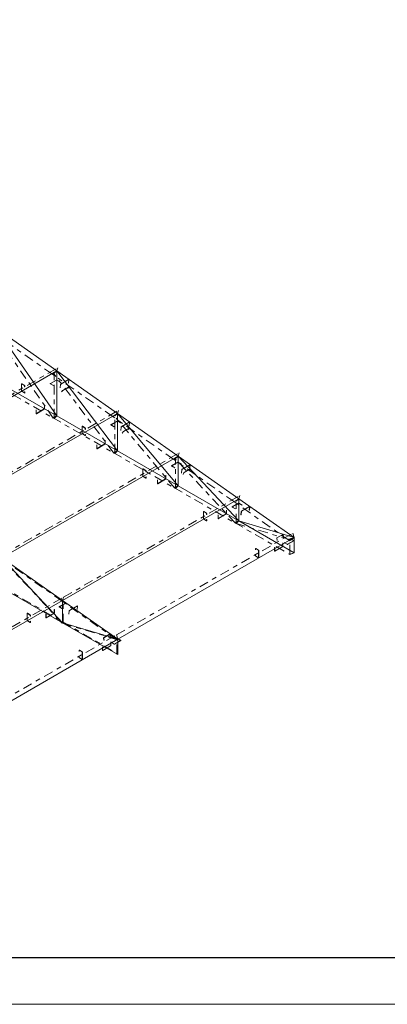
# Model space of a CAD drawing. Header units: millimetres. Extents: x -125 to 300, y 6 to 90.
# Tile 104 of 132: x 269 to 277, y 6 to 27. Entities that reach past the tile are written whole.
import ezdxf

# ---------------------------------------------------------------- set-up
doc = ezdxf.new("R2010")
doc.units = ezdxf.units.MM
doc.linetypes.add('CYPE_PUNTO', pattern=[0.075, 0, -0.075])
doc.linetypes.add('CYPE_RAYAPUNTO', pattern=[0.4125, 0.2025, -0.105, 0, -0.105])
doc.layers.add('Aux', color=7, linetype='Continuous', lineweight=5)
doc.layers.add('BARRAS_DE_ACO', color=7, linetype='Continuous', lineweight=9)
doc.layers.add('MARGINT', color=7, linetype='Continuous')

msp = doc.modelspace()

# ---------------------------------------------------------------- linework, layer by layer
at = {"layer": 'Aux'}
msp.add_lwpolyline([(181.44284, 5.85156), (300.34283, 5.85156), (300.34283, 89.95156), (181.44284, 89.95156)], close=True, dxfattribs=at)
at = {"layer": 'BARRAS_DE_ACO', "linetype": 'CYPE_RAYAPUNTO'}
for p, q in [((269.81833, 19.30736), (268.52432, 20.21724)), ((269.83709, 18.36973), (268.54309, 20.24315)), ((266.17335, 17.27269), (269.93516, 19.44457)), ((271.11233, 18.39747), (269.81833, 19.30736)), ((271.13166, 17.62185), (269.83766, 19.33248)), ((269.85823, 18.36216), (269.85823, 19.32569)), ((268.52614, 19.12863), (269.82015, 18.38153)), ((267.46736, 16.3628), (271.22916, 18.53468)), ((269.82015, 18.38153), (271.11415, 17.63444)), ((272.40634, 17.48758), (271.11233, 18.39747)), ((272.42633, 16.87393), (271.13232, 18.42177)), ((271.15223, 17.61506), (271.15223, 18.4158)), ((268.76136, 15.45292), (272.52317, 17.6248)), ((271.11415, 17.63444), (272.40816, 16.88734)), ((273.70034, 16.5777), (272.40634, 17.48758)), ((273.72108, 16.12599), (272.42708, 17.51103)), ((272.44624, 16.86797), (272.44624, 17.50592)), ((272.40816, 16.88734), (273.70217, 16.14025)), ((270.05537, 14.54303), (273.81717, 16.71491)), ((274.88121, 15.74737), (273.70034, 16.5777)), ((273.74024, 16.12087), (273.74024, 16.59603)), ((273.70217, 16.14025), (274.88303, 15.45847)), ((273.72699, 16.122), (274.90786, 15.76682)), ((271.18582, 13.74181), (274.94763, 15.91369)), ((274.88314, 15.46102), (274.88314, 15.78762)), ((270.02645, 13.99289), (268.73245, 15.37793)), ((270.02834, 14.45767), (268.73433, 15.36755)), ((268.73615, 14.76731), (270.03016, 14.02021)), ((266.29356, 12.37115), (270.05537, 14.54303)), ((271.20921, 13.62733), (270.02834, 14.45767)), ((270.04915, 13.98982), (270.04915, 14.46497)), ((270.03016, 14.02021), (271.21103, 13.33844)), ((270.03236, 13.9889), (271.21323, 13.63373)), ((267.42401, 11.56992), (271.18582, 13.74181)), ((271.19204, 13.32997), (271.19204, 13.65656))]:
    msp.add_line(p, q, dxfattribs=at)
at = {"layer": 'BARRAS_DE_ACO'}
for p, q in [((269.90995, 19.37747), (268.61595, 20.28736)), ((269.90995, 18.41394), (268.61595, 20.28736)), ((266.14814, 17.20559), (269.90995, 19.37747)), ((271.20396, 18.46759), (269.90995, 19.37747)), ((269.90995, 18.41394), (269.90995, 19.37747)), ((271.20396, 17.66685), (269.90995, 19.37747)), ((268.61595, 19.16104), (269.90995, 18.41394)), ((267.44215, 16.29571), (271.20396, 18.46759)), ((269.90995, 18.41394), (271.20396, 17.66685)), ((272.49796, 17.5577), (271.20396, 18.46759)), ((271.20396, 17.66685), (271.20396, 18.46759)), ((272.49796, 16.91975), (271.20396, 18.46759)), ((271.20396, 17.66685), (272.49796, 16.91975)), ((268.73615, 15.38582), (272.49796, 17.5577)), ((273.79197, 16.64782), (272.49796, 17.5577)), ((272.49796, 16.91975), (272.49796, 17.5577)), ((273.79197, 16.17266), (272.49796, 17.5577)), ((272.49796, 16.91975), (273.79197, 16.17266)), ((270.03016, 14.47594), (273.79197, 16.64782)), ((274.97284, 15.81748), (273.79197, 16.64782)), ((273.79197, 16.17266), (273.79197, 16.64782)), ((273.79197, 16.17266), (274.97284, 15.49089)), ((273.79197, 16.17266), (274.97284, 15.81748)), ((271.21103, 13.6456), (274.97284, 15.81748)), ((274.97284, 15.49089), (274.97284, 15.81748)), ((270.03016, 14.47594), (268.73615, 15.38582)), ((270.03016, 14.00078), (268.73615, 15.38582)), ((268.73615, 14.74787), (270.03016, 14.00078)), ((266.26835, 12.30405), (270.03016, 14.47594)), ((271.21103, 13.6456), (270.03016, 14.47594)), ((270.03016, 14.00078), (270.03016, 14.47594)), ((270.03016, 14.00078), (271.21103, 13.319)), ((270.03016, 14.00078), (271.21103, 13.6456)), ((267.44922, 11.47372), (271.21103, 13.6456)), ((271.21103, 13.319), (271.21103, 13.6456))]:
    msp.add_line(p, q, dxfattribs=at)
at = {"layer": 'BARRAS_DE_ACO', "linetype": 'CYPE_PUNTO'}
for p, q in [((269.90995, 19.37747), (269.81833, 19.30736)), ((269.90995, 19.37747), (269.81833, 19.30736)), ((269.90995, 19.37747), (269.83766, 19.33248)), ((269.90995, 19.37747), (269.85823, 19.32569)), ((269.90995, 19.37747), (269.93516, 19.44457)), ((271.20396, 18.46759), (271.22916, 18.53468)), ((269.90995, 18.41394), (269.82015, 18.38153)), ((269.90995, 18.41394), (269.82015, 18.38153)), ((269.90995, 18.41394), (269.83709, 18.36973)), ((269.90995, 18.41394), (269.85823, 18.36216)), ((271.20396, 18.46759), (271.11233, 18.39747)), ((271.20396, 18.46759), (271.11233, 18.39747)), ((271.20396, 18.46759), (271.13232, 18.42177)), ((271.20396, 18.46759), (271.15223, 18.4158)), ((271.20396, 17.66685), (271.11415, 17.63444)), ((271.20396, 17.66685), (271.11415, 17.63444)), ((271.20396, 17.66685), (271.13166, 17.62185)), ((271.20396, 17.66685), (271.15223, 17.61506)), ((272.49796, 17.5577), (272.40634, 17.48758)), ((272.49796, 17.5577), (272.40634, 17.48758)), ((272.49796, 17.5577), (272.42708, 17.51103)), ((272.49796, 17.5577), (272.44624, 17.50592)), ((272.49796, 17.5577), (272.52317, 17.6248)), ((272.49796, 16.91975), (272.40816, 16.88734)), ((272.49796, 16.91975), (272.40816, 16.88734)), ((272.49796, 16.91975), (272.42633, 16.87393)), ((272.49796, 16.91975), (272.44624, 16.86797)), ((273.79197, 16.64782), (273.70034, 16.5777)), ((273.79197, 16.64782), (273.70034, 16.5777)), ((273.79197, 16.64782), (273.74024, 16.59603)), ((273.79197, 16.64782), (273.81717, 16.71491)), ((273.79197, 16.17266), (273.70217, 16.14025)), ((273.79197, 16.17266), (273.70217, 16.14025)), ((273.79197, 16.17266), (273.72108, 16.12599)), ((273.79197, 16.17266), (273.72699, 16.122)), ((273.79197, 16.17266), (273.74024, 16.12087)), ((274.97284, 15.81748), (274.88121, 15.74737)), ((274.97284, 15.81748), (274.88314, 15.78762)), ((274.97284, 15.81748), (274.90786, 15.76682)), ((274.97284, 15.81748), (274.94763, 15.91369)), ((274.97284, 15.49089), (274.88303, 15.45847)), ((274.97284, 15.49089), (274.88314, 15.46102)), ((270.03016, 14.47594), (270.05537, 14.54303)), ((270.03016, 14.47594), (270.05537, 14.54303)), ((270.03016, 14.47594), (270.02834, 14.45767)), ((270.03016, 14.47594), (270.02834, 14.45767)), ((270.03016, 14.47594), (270.04915, 14.46497)), ((270.03016, 14.00078), (270.02645, 13.99289)), ((270.03016, 14.00078), (270.03016, 14.02021)), ((270.03016, 14.00078), (270.03016, 14.02021)), ((270.03016, 14.00078), (270.04915, 13.98982)), ((270.03016, 14.00078), (270.03236, 13.9889)), ((271.21103, 13.6456), (271.18582, 13.74181)), ((271.21103, 13.6456), (271.18582, 13.74181)), ((271.21103, 13.6456), (271.19204, 13.65656)), ((271.21103, 13.6456), (271.20921, 13.62733)), ((271.21103, 13.6456), (271.21323, 13.63373)), ((271.21103, 13.319), (271.19204, 13.32997)), ((271.21103, 13.319), (271.21103, 13.33844))]:
    msp.add_line(p, q, dxfattribs=at)
at = {"layer": 'BARRAS_DE_ACO'}
for points in [[(269.77702, 19.10148), (269.77652, 19.10183), (269.77615, 19.10223), (269.77592, 19.10267), (269.77584, 19.10312), (269.77592, 19.10357), (269.77615, 19.104), (269.77652, 19.1044), (269.77702, 19.10475), (269.90712, 19.17987), (269.90773, 19.18015), (269.90842, 19.18037), (269.90917, 19.1805), (269.90995, 19.18054), (269.91073, 19.1805), (269.91148, 19.18037), (269.91217, 19.18015), (269.91278, 19.17987), (269.97783, 19.14231), (269.98066, 19.14394), (269.91561, 19.1815), (269.9144, 19.18207), (269.91301, 19.1825), (269.91151, 19.18276), (269.90995, 19.18285), (269.90839, 19.18276), (269.90689, 19.1825), (269.90551, 19.18207), (269.9043, 19.1815), (269.77419, 19.10638), (269.77319, 19.10568), (269.77245, 19.10488), (269.772, 19.10402), (269.77184, 19.10312), (269.772, 19.10222), (269.77245, 19.10135), (269.77319, 19.10055), (269.77419, 19.09985), (269.83924, 19.06229), (269.84207, 19.06392), (269.77702, 19.10148)], [(270.16531, 19.18772), (270.16532, 19.18829), (270.16521, 19.18877), (270.16501, 19.18915), (270.1647, 19.18941), (270.16431, 19.18955), (270.16385, 19.18955), (270.16334, 19.18942), (270.16279, 19.18916), (269.9945, 19.092), (269.99394, 19.09162), (269.99339, 19.09114), (269.99288, 19.09057), (269.99241, 19.08994), (269.99201, 19.08927), (269.9917, 19.08859), (269.99148, 19.08792), (269.99136, 19.08729), (269.98432, 19.01669), (269.98149, 19.01505), (269.98854, 19.08566), (269.98876, 19.08692), (269.9892, 19.08826), (269.98983, 19.08962), (269.99063, 19.09096), (269.99156, 19.09222), (269.99259, 19.09335), (269.99369, 19.09431), (269.9948, 19.09507), (270.1631, 19.19223), (270.16419, 19.19275), (270.16521, 19.19301), (270.16614, 19.19301), (270.16692, 19.19274), (270.16753, 19.19222), (270.16794, 19.19146), (270.16815, 19.19049), (270.16814, 19.18936), (270.16109, 19.11875), (270.15827, 19.11711), (270.16531, 19.18772)], [(269.16325, 19.09986), (269.1627, 19.10012), (269.16216, 19.10024), (269.16168, 19.10022), (269.16125, 19.10006), (269.1609, 19.09977), (269.16063, 19.09936), (269.16047, 19.09884), (269.16042, 19.09823), (269.16042, 18.948), (269.16047, 18.94733), (269.16063, 18.94662), (269.1609, 18.94591), (269.16125, 18.94521), (269.16168, 18.94455), (269.16216, 18.94397), (269.1627, 18.94348), (269.16325, 18.9431), (269.22264, 18.9088), (269.2232, 18.90855), (269.22373, 18.90843), (269.22422, 18.90845), (269.22464, 18.90861), (269.225, 18.9089), (269.22526, 18.90931), (269.22542, 18.90983), (269.22547, 18.91044), (269.22547, 18.93167), (269.2283, 18.93003), (269.2283, 18.9088), (269.22819, 18.90759), (269.22787, 18.90655), (269.22735, 18.90572), (269.22664, 18.90514), (269.22579, 18.90482), (269.22481, 18.90478), (269.22375, 18.90503), (269.22264, 18.90554), (269.16325, 18.93983), (269.16214, 18.94059), (269.16108, 18.94158), (269.1601, 18.94275), (269.15925, 18.94405), (269.15854, 18.94545), (269.15802, 18.94688), (269.1577, 18.94829), (269.15759, 18.94963), (269.15759, 19.09986), (269.1577, 19.10108), (269.15802, 19.10211), (269.15854, 19.10294), (269.15925, 19.10353), (269.1601, 19.10384), (269.16108, 19.10388), (269.16214, 19.10364), (269.16325, 19.10313), (269.22264, 19.06884), (269.22375, 19.06807), (269.22481, 19.06709), (269.22579, 19.06592), (269.22664, 19.06461), (269.22735, 19.06322), (269.22787, 19.06179), (269.22819, 19.06038), (269.2283, 19.05904), (269.2283, 19.03781), (269.22547, 19.03944), (269.22547, 19.06067), (269.22542, 19.06134), (269.22526, 19.06205), (269.225, 19.06276), (269.22464, 19.06346), (269.22422, 19.06411), (269.22373, 19.0647), (269.2232, 19.06519), (269.22264, 19.06557), (269.16325, 19.09986)], [(270.16286, 19.02999), (270.1631, 19.03033), (270.16323, 19.03058), (270.16323, 19.03075), (270.16311, 19.03083), (270.16288, 19.03082), (270.16253, 19.03071), (270.16209, 19.0305), (270.16156, 19.03022), (270.03853, 18.95919), (270.03795, 18.95883), (270.03733, 18.95842), (270.0367, 18.95797), (270.03608, 18.95749), (270.03549, 18.957), (270.03497, 18.95653), (270.03452, 18.95609), (270.03417, 18.95569), (270.01424, 18.93152), (270.01141, 18.92988), (270.03134, 18.95406), (270.03204, 18.95485), (270.03294, 18.95573), (270.03399, 18.95668), (270.03516, 18.95765), (270.0364, 18.95861), (270.03766, 18.95951), (270.0389, 18.96034), (270.04006, 18.96105), (270.1631, 19.03208), (270.16414, 19.03265), (270.16503, 19.03305), (270.16572, 19.03327), (270.1662, 19.0333), (270.16644, 19.03314), (270.16643, 19.0328), (270.16618, 19.03229), (270.16569, 19.03163), (270.14576, 19.00745), (270.14293, 19.00582), (270.16286, 19.02999)], [(269.64832, 18.56826), (269.64827, 18.56759), (269.64811, 18.56689), (269.64785, 18.56617), (269.64749, 18.56547), (269.64707, 18.56482), (269.64658, 18.56424), (269.64605, 18.56374), (269.64549, 18.56336), (269.4772, 18.4662), (269.47665, 18.46594), (269.47612, 18.46582), (269.47563, 18.46584), (269.4752, 18.466), (269.47485, 18.46629), (269.47459, 18.46671), (269.47443, 18.46723), (269.47437, 18.46783), (269.47437, 18.54295), (269.47155, 18.54132), (269.47155, 18.4662), (269.47165, 18.46499), (269.47198, 18.46395), (269.4725, 18.46312), (269.4732, 18.46254), (269.47406, 18.46222), (269.47504, 18.46218), (269.4761, 18.46242), (269.4772, 18.46293), (269.64549, 18.5601), (269.6466, 18.56086), (269.64766, 18.56184), (269.64864, 18.56301), (269.64949, 18.56432), (269.6502, 18.56571), (269.65072, 18.56715), (269.65104, 18.56856), (269.65115, 18.56989), (269.65115, 18.64501), (269.64832, 18.64338), (269.64832, 18.56826)], [(271.07102, 18.22416), (271.07052, 18.22451), (271.07015, 18.22491), (271.06993, 18.22534), (271.06985, 18.22579), (271.06993, 18.22624), (271.07015, 18.22667), (271.07052, 18.22707), (271.07102, 18.22742), (271.20113, 18.30254), (271.20174, 18.30283), (271.20243, 18.30304), (271.20318, 18.30317), (271.20396, 18.30322), (271.20474, 18.30317), (271.20549, 18.30304), (271.20618, 18.30283), (271.20679, 18.30254), (271.27184, 18.26498), (271.27467, 18.26661), (271.20961, 18.30417), (271.2084, 18.30475), (271.20702, 18.30517), (271.20552, 18.30544), (271.20396, 18.30553), (271.2024, 18.30544), (271.2009, 18.30517), (271.19951, 18.30475), (271.1983, 18.30417), (271.06819, 18.22906), (271.0672, 18.22836), (271.06646, 18.22756), (271.066, 18.22669), (271.06585, 18.22579), (271.066, 18.22489), (271.06646, 18.22402), (271.0672, 18.22322), (271.06819, 18.22252), (271.13325, 18.18496), (271.13608, 18.1866), (271.07102, 18.22416)], [(270.45725, 18.18998), (270.4567, 18.19023), (270.45617, 18.19035), (270.45568, 18.19033), (270.45525, 18.19018), (270.4549, 18.18988), (270.45464, 18.18947), (270.45448, 18.18895), (270.45442, 18.18835), (270.45442, 18.03811), (270.45448, 18.03744), (270.45464, 18.03674), (270.4549, 18.03602), (270.45525, 18.03532), (270.45568, 18.03467), (270.45617, 18.03408), (270.4567, 18.03359), (270.45725, 18.03321), (270.51665, 17.99892), (270.5172, 17.99866), (270.51773, 17.99854), (270.51822, 17.99856), (270.51865, 17.99872), (270.519, 17.99901), (270.51926, 17.99943), (270.51942, 17.99995), (270.51948, 18.00055), (270.51948, 18.02178), (270.52231, 18.02015), (270.52231, 17.99892), (270.5222, 17.99771), (270.52188, 17.99667), (270.52135, 17.99584), (270.52065, 17.99526), (270.51979, 17.99494), (270.51881, 17.9949), (270.51775, 17.99514), (270.51665, 17.99565), (270.45725, 18.02994), (270.45615, 18.03071), (270.45509, 18.03169), (270.45411, 18.03286), (270.45325, 18.03417), (270.45255, 18.03556), (270.45203, 18.03699), (270.4517, 18.03841), (270.4516, 18.03974), (270.4516, 18.18998), (270.4517, 18.19119), (270.45203, 18.19223), (270.45255, 18.19306), (270.45325, 18.19364), (270.45411, 18.19396), (270.45509, 18.194), (270.45615, 18.19376), (270.45725, 18.19324), (270.51665, 18.15895), (270.51775, 18.15819), (270.51881, 18.1572), (270.51979, 18.15604), (270.52065, 18.15473), (270.52135, 18.15333), (270.52188, 18.1519), (270.5222, 18.15049), (270.52231, 18.14915), (270.52231, 18.12792), (270.51948, 18.12956), (270.51948, 18.15079), (270.51942, 18.15145), (270.51926, 18.15216), (270.519, 18.15288), (270.51865, 18.15357), (270.51822, 18.15423), (270.51773, 18.15481), (270.5172, 18.1553), (270.51665, 18.15569), (270.45725, 18.18998)], [(271.45932, 18.27784), (271.45932, 18.2784), (271.45922, 18.27889), (271.45901, 18.27927), (271.45871, 18.27953), (271.45832, 18.27966), (271.45785, 18.27967), (271.45734, 18.27953), (271.4568, 18.27927), (271.2885, 18.18211), (271.28795, 18.18173), (271.2874, 18.18125), (271.28688, 18.18069), (271.28641, 18.18006), (271.28602, 18.17939), (271.2857, 18.17871), (271.28548, 18.17804), (271.28537, 18.17741), (271.27832, 18.1068), (271.27549, 18.10517), (271.28254, 18.17578), (271.28277, 18.17704), (271.28321, 18.17837), (271.28383, 18.17974), (271.28463, 18.18107), (271.28556, 18.18233), (271.2866, 18.18346), (271.28769, 18.18443), (271.28881, 18.18518), (271.4571, 18.28234), (271.45819, 18.28286), (271.45922, 18.28313), (271.46014, 18.28312), (271.46092, 18.28286), (271.46153, 18.28233), (271.46195, 18.28157), (271.46216, 18.28061), (271.46215, 18.27947), (271.4551, 18.20886), (271.45227, 18.20723), (271.45932, 18.27784)], [(271.45726, 18.15217), (271.45746, 18.15255), (271.45755, 18.15285), (271.45752, 18.15307), (271.45737, 18.15318), (271.45711, 18.1532), (271.45675, 18.15311), (271.45629, 18.15293), (271.45577, 18.15265), (271.33273, 18.08161), (271.33215, 18.08125), (271.33154, 18.08083), (271.33093, 18.08035), (271.33034, 18.07984), (271.32978, 18.07932), (271.32929, 18.0788), (271.32888, 18.07831), (271.32856, 18.07787), (271.3112, 18.05048), (271.30837, 18.04884), (271.32574, 18.07624), (271.32637, 18.07712), (271.32719, 18.0781), (271.32817, 18.07913), (271.32928, 18.08018), (271.33047, 18.08119), (271.3317, 18.08215), (271.33291, 18.083), (271.33407, 18.08372), (271.4571, 18.15475), (271.45815, 18.15531), (271.45906, 18.15568), (271.45979, 18.15586), (271.46032, 18.15583), (271.46062, 18.1556), (271.46068, 18.15517), (271.4605, 18.15457), (271.46009, 18.15381), (271.44272, 18.12641), (271.43989, 18.12478), (271.45726, 18.15217)], [(270.94233, 17.82117), (270.94227, 17.8205), (270.94211, 17.81979), (270.94185, 17.81908), (270.9415, 17.81838), (270.94107, 17.81772), (270.94058, 17.81714), (270.94005, 17.81665), (270.9395, 17.81627), (270.77121, 17.7191), (270.77066, 17.71885), (270.77013, 17.71873), (270.76964, 17.71875), (270.76921, 17.71891), (270.76886, 17.7192), (270.76859, 17.71961), (270.76843, 17.72013), (270.76838, 17.72074), (270.76838, 17.79585), (270.76555, 17.79422), (270.76555, 17.7191), (270.76566, 17.71789), (270.76598, 17.71685), (270.7665, 17.71603), (270.76721, 17.71544), (270.76807, 17.71512), (270.76904, 17.71509), (270.7701, 17.71533), (270.77121, 17.71584), (270.9395, 17.813), (270.9406, 17.81376), (270.94166, 17.81475), (270.94264, 17.81592), (270.9435, 17.81722), (270.9442, 17.81862), (270.94473, 17.82005), (270.94505, 17.82146), (270.94516, 17.8228), (270.94516, 17.89792), (270.94233, 17.89628), (270.94233, 17.82117)], [(271.75126, 17.28009), (271.75071, 17.28035), (271.75018, 17.28047), (271.74969, 17.28045), (271.74926, 17.28029), (271.74891, 17.28), (271.74864, 17.27959), (271.74848, 17.27907), (271.74843, 17.27846), (271.74843, 17.12822), (271.74848, 17.12756), (271.74864, 17.12685), (271.74891, 17.12613), (271.74926, 17.12544), (271.74969, 17.12478), (271.75018, 17.1242), (271.75071, 17.12371), (271.75126, 17.12333), (271.81066, 17.08903), (271.81121, 17.08878), (271.81174, 17.08866), (271.81223, 17.08868), (271.81266, 17.08883), (271.81301, 17.08913), (271.81327, 17.08954), (271.81343, 17.09006), (271.81348, 17.09067), (271.81348, 17.11189), (271.81631, 17.11026), (271.81631, 17.08903), (271.8162, 17.08782), (271.81588, 17.08678), (271.81536, 17.08595), (271.81466, 17.08537), (271.8138, 17.08505), (271.81282, 17.08501), (271.81176, 17.08525), (271.81066, 17.08577), (271.75126, 17.12006), (271.75015, 17.12082), (271.74909, 17.12181), (271.74812, 17.12297), (271.74726, 17.12428), (271.74655, 17.12568), (271.74603, 17.12711), (271.74571, 17.12852), (271.7456, 17.12986), (271.7456, 17.28009), (271.74571, 17.2813), (271.74603, 17.28234), (271.74655, 17.28317), (271.74726, 17.28375), (271.74812, 17.28407), (271.74909, 17.28411), (271.75015, 17.28387), (271.75126, 17.28336), (271.81066, 17.24907), (271.81176, 17.2483), (271.81282, 17.24732), (271.8138, 17.24615), (271.81466, 17.24484), (271.81536, 17.24345), (271.81588, 17.24202), (271.8162, 17.24061), (271.81631, 17.23927), (271.81631, 17.21804), (271.81348, 17.21967), (271.81348, 17.2409), (271.81343, 17.24157), (271.81327, 17.24228), (271.81301, 17.24299), (271.81266, 17.24369), (271.81223, 17.24434), (271.81174, 17.24493), (271.81121, 17.24542), (271.81066, 17.2458), (271.75126, 17.28009)], [(272.36503, 17.34683), (272.36453, 17.34718), (272.36416, 17.34758), (272.36393, 17.34801), (272.36386, 17.34846), (272.36393, 17.34891), (272.36416, 17.34935), (272.36453, 17.34975), (272.36503, 17.3501), (272.49513, 17.42521), (272.49574, 17.4255), (272.49643, 17.42571), (272.49718, 17.42585), (272.49796, 17.42589), (272.49874, 17.42585), (272.49949, 17.42571), (272.50019, 17.4255), (272.50079, 17.42521), (272.56585, 17.38765), (272.56867, 17.38929), (272.50362, 17.42685), (272.50241, 17.42742), (272.50102, 17.42785), (272.49952, 17.42811), (272.49796, 17.4282), (272.4964, 17.42811), (272.4949, 17.42785), (272.49352, 17.42742), (272.49231, 17.42685), (272.3622, 17.35173), (272.3612, 17.35103), (272.36046, 17.35023), (272.36001, 17.34936), (272.35986, 17.34846), (272.36001, 17.34756), (272.36046, 17.34669), (272.3612, 17.3459), (272.3622, 17.3452), (272.42725, 17.30764), (272.43008, 17.30927), (272.36503, 17.34683)], [(272.75332, 17.36795), (272.75333, 17.36852), (272.75322, 17.369), (272.75302, 17.36938), (272.75271, 17.36964), (272.75232, 17.36978), (272.75186, 17.36978), (272.75135, 17.36965), (272.7508, 17.36939), (272.58251, 17.27223), (272.58195, 17.27185), (272.5814, 17.27137), (272.58089, 17.2708), (272.58042, 17.27017), (272.58002, 17.2695), (272.57971, 17.26882), (272.57949, 17.26815), (272.57937, 17.26752), (272.57233, 17.19691), (272.5695, 17.19528), (272.57655, 17.26589), (272.57677, 17.26715), (272.57721, 17.26849), (272.57784, 17.26985), (272.57864, 17.27119), (272.57957, 17.27245), (272.5806, 17.27358), (272.5817, 17.27454), (272.58282, 17.2753), (272.75111, 17.37246), (272.7522, 17.37298), (272.75323, 17.37324), (272.75415, 17.37324), (272.75493, 17.37297), (272.75554, 17.37245), (272.75596, 17.37169), (272.75616, 17.37072), (272.75615, 17.36958), (272.74911, 17.29898), (272.74628, 17.29734), (272.75332, 17.36795)], [(272.75171, 17.27434), (272.75188, 17.27476), (272.75192, 17.27512), (272.75185, 17.27537), (272.75167, 17.27553), (272.75138, 17.27557), (272.75099, 17.27551), (272.75053, 17.27534), (272.75, 17.27506), (272.62696, 17.20403), (272.62639, 17.20367), (272.62579, 17.20322), (272.6252, 17.20272), (272.62463, 17.20218), (272.62411, 17.20162), (272.62366, 17.20106), (272.62329, 17.20053), (272.62302, 17.20003), (272.60858, 17.16932), (272.60575, 17.16769), (272.62019, 17.1984), (272.62073, 17.19939), (272.62147, 17.20046), (272.62238, 17.20158), (272.62342, 17.2027), (272.62455, 17.20378), (272.62574, 17.20478), (272.62692, 17.20566), (272.62807, 17.20639), (272.75111, 17.27743), (272.75217, 17.27797), (272.7531, 17.27832), (272.75388, 17.27845), (272.75446, 17.27835), (272.75482, 17.27804), (272.75496, 17.27753), (272.75487, 17.27683), (272.75454, 17.27597), (272.7401, 17.24526), (272.73728, 17.24362), (272.75171, 17.27434)], [(272.23633, 17.07407), (272.23628, 17.0734), (272.23612, 17.0727), (272.23586, 17.07198), (272.2355, 17.07128), (272.23508, 17.07063), (272.23459, 17.07005), (272.23406, 17.06955), (272.2335, 17.06917), (272.06521, 16.97201), (272.06466, 16.97175), (272.06413, 16.97163), (272.06364, 16.97165), (272.06321, 16.97181), (272.06286, 16.9721), (272.0626, 16.97252), (272.06244, 16.97304), (272.06239, 16.97364), (272.06239, 17.04876), (272.05956, 17.04713), (272.05956, 16.97201), (272.05967, 16.9708), (272.05999, 16.96976), (272.06051, 16.96893), (272.06121, 16.96835), (272.06207, 16.96803), (272.06305, 16.96799), (272.06411, 16.96823), (272.06521, 16.96874), (272.2335, 17.06591), (272.23461, 17.06667), (272.23567, 17.06765), (272.23665, 17.06882), (272.2375, 17.07013), (272.23821, 17.07153), (272.23873, 17.07296), (272.23905, 17.07437), (272.23916, 17.0757), (272.23916, 17.15082), (272.23633, 17.14919), (272.23633, 17.07407)], [(273.53034, 16.32698), (273.53028, 16.32631), (273.53012, 16.3256), (273.52986, 16.32489), (273.52951, 16.32419), (273.52908, 16.32354), (273.52859, 16.32295), (273.52806, 16.32246), (273.52751, 16.32208), (273.35922, 16.22492), (273.35867, 16.22466), (273.35814, 16.22454), (273.35765, 16.22456), (273.35722, 16.22472), (273.35687, 16.22501), (273.35661, 16.22542), (273.35644, 16.22594), (273.35639, 16.22655), (273.35639, 16.30167), (273.35356, 16.30003), (273.35356, 16.22492), (273.35367, 16.2237), (273.35399, 16.22266), (273.35452, 16.22184), (273.35522, 16.22125), (273.35608, 16.22094), (273.35705, 16.2209), (273.35812, 16.22114), (273.35922, 16.22165), (273.52751, 16.31881), (273.52861, 16.31958), (273.52968, 16.32056), (273.53065, 16.32173), (273.53151, 16.32304), (273.53221, 16.32443), (273.53274, 16.32586), (273.53306, 16.32727), (273.53317, 16.32861), (273.53317, 16.40373), (273.53034, 16.4021), (273.53034, 16.32698)], [(273.65903, 16.4695), (273.65853, 16.46985), (273.65817, 16.47025), (273.65794, 16.47068), (273.65786, 16.47114), (273.65794, 16.47159), (273.65817, 16.47202), (273.65853, 16.47242), (273.65903, 16.47277), (273.78914, 16.54789), (273.78975, 16.54817), (273.79044, 16.54839), (273.79119, 16.54852), (273.79197, 16.54856), (273.79275, 16.54852), (273.7935, 16.54839), (273.79419, 16.54817), (273.7948, 16.54789), (273.85985, 16.51033), (273.86268, 16.51196), (273.79763, 16.54952), (273.79641, 16.55009), (273.79503, 16.55052), (273.79353, 16.55078), (273.79197, 16.55087), (273.79041, 16.55078), (273.78891, 16.55052), (273.78752, 16.55009), (273.78631, 16.54952), (273.6562, 16.4744), (273.65521, 16.4737), (273.65447, 16.4729), (273.65401, 16.47204), (273.65386, 16.47114), (273.65401, 16.47023), (273.65447, 16.46937), (273.65521, 16.46857), (273.6562, 16.46787), (273.72126, 16.43031), (273.72409, 16.43194), (273.65903, 16.4695)], [(274.0247, 16.47398), (274.02471, 16.47454), (274.0246, 16.47503), (274.02439, 16.47541), (274.02409, 16.47567), (274.0237, 16.4758), (274.02324, 16.47581), (274.02272, 16.47567), (274.02218, 16.47541), (273.85389, 16.37825), (273.85333, 16.37787), (273.85278, 16.37739), (273.85226, 16.37683), (273.8518, 16.3762), (273.8514, 16.37553), (273.85109, 16.37485), (273.85087, 16.37418), (273.85075, 16.37355), (273.84371, 16.30294), (273.84088, 16.30131), (273.84792, 16.37191), (273.84815, 16.37318), (273.84859, 16.37451), (273.84922, 16.37588), (273.85001, 16.37721), (273.85095, 16.37847), (273.85198, 16.3796), (273.85308, 16.38057), (273.85419, 16.38132), (274.02249, 16.47848), (274.02358, 16.479), (274.0246, 16.47927), (274.02552, 16.47926), (274.02631, 16.47899), (274.02692, 16.47847), (274.02733, 16.47771), (274.02754, 16.47674), (274.02753, 16.47561), (274.02048, 16.405), (274.01765, 16.40337), (274.0247, 16.47398)], [(273.04526, 16.37021), (273.04471, 16.37046), (273.04418, 16.37058), (273.04369, 16.37056), (273.04326, 16.37041), (273.04291, 16.37011), (273.04265, 16.3697), (273.04249, 16.36918), (273.04244, 16.36857), (273.04244, 16.21834), (273.04249, 16.21767), (273.04265, 16.21696), (273.04291, 16.21625), (273.04326, 16.21555), (273.04369, 16.2149), (273.04418, 16.21431), (273.04471, 16.21382), (273.04526, 16.21344), (273.10466, 16.17915), (273.10521, 16.17889), (273.10574, 16.17877), (273.10623, 16.17879), (273.10666, 16.17895), (273.10701, 16.17924), (273.10727, 16.17965), (273.10743, 16.18017), (273.10749, 16.18078), (273.10749, 16.20201), (273.11032, 16.20038), (273.11032, 16.17915), (273.11021, 16.17794), (273.10989, 16.1769), (273.10936, 16.17607), (273.10866, 16.17548), (273.1078, 16.17517), (273.10683, 16.17513), (273.10576, 16.17537), (273.10466, 16.17588), (273.04526, 16.21017), (273.04416, 16.21094), (273.0431, 16.21192), (273.04212, 16.21309), (273.04126, 16.2144), (273.04056, 16.21579), (273.04004, 16.21722), (273.03972, 16.21863), (273.03961, 16.21997), (273.03961, 16.37021), (273.03972, 16.37142), (273.04004, 16.37246), (273.04056, 16.37329), (273.04126, 16.37387), (273.04212, 16.37419), (273.0431, 16.37423), (273.04416, 16.37399), (273.04526, 16.37347), (273.10466, 16.33918), (273.10576, 16.33842), (273.10683, 16.33743), (273.1078, 16.33627), (273.10866, 16.33496), (273.10936, 16.33356), (273.10989, 16.33213), (273.11021, 16.33072), (273.11032, 16.32938), (273.11032, 16.30815), (273.10749, 16.30979), (273.10749, 16.33102), (273.10743, 16.33168), (273.10727, 16.33239), (273.10701, 16.33311), (273.10666, 16.3338), (273.10623, 16.33446), (273.10574, 16.33504), (273.10521, 16.33553), (273.10466, 16.33591), (273.04526, 16.37021)], [(274.60646, 15.80547), (274.60638, 15.8062), (274.60642, 15.80696), (274.60657, 15.80772), (274.60682, 15.80846), (274.60717, 15.80915), (274.6076, 15.80977), (274.60809, 15.81027), (274.60863, 15.81066), (274.73166, 15.8817), (274.73223, 15.88195), (274.7328, 15.88205), (274.73335, 15.882), (274.73386, 15.88181), (274.73431, 15.88147), (274.73468, 15.88101), (274.73497, 15.88044), (274.73515, 15.87977), (274.74372, 15.83354), (274.74655, 15.83517), (274.73798, 15.88141), (274.73761, 15.88273), (274.73705, 15.88388), (274.7363, 15.88481), (274.73539, 15.88548), (274.73437, 15.88587), (274.73327, 15.88596), (274.73213, 15.88575), (274.73101, 15.88525), (274.60797, 15.81422), (274.60689, 15.81344), (274.6059, 15.81243), (274.60505, 15.8112), (274.60436, 15.80982), (274.60385, 15.80834), (274.60356, 15.80681), (274.60348, 15.80529), (274.60363, 15.80384), (274.6122, 15.7576), (274.61502, 15.75924), (274.60646, 15.80547)], [(274.96435, 15.7538), (274.96485, 15.75345), (274.96522, 15.75305), (274.96545, 15.75261), (274.96552, 15.75216), (274.96545, 15.75171), (274.96522, 15.75128), (274.96485, 15.75088), (274.96435, 15.75053), (274.83424, 15.67541), (274.83364, 15.67513), (274.83295, 15.67491), (274.8322, 15.67478), (274.83142, 15.67474), (274.83063, 15.67478), (274.82988, 15.67491), (274.82919, 15.67513), (274.82859, 15.67541), (274.76353, 15.71297), (274.7607, 15.71134), (274.82576, 15.67378), (274.82697, 15.67321), (274.82835, 15.67278), (274.82985, 15.67252), (274.83142, 15.67243), (274.83298, 15.67252), (274.83448, 15.67278), (274.83586, 15.67321), (274.83707, 15.67378), (274.96718, 15.7489), (274.96817, 15.7496), (274.96891, 15.7504), (274.96937, 15.75126), (274.96952, 15.75216), (274.96937, 15.75307), (274.96891, 15.75393), (274.96817, 15.75473), (274.96718, 15.75543), (274.90213, 15.79299), (274.8993, 15.79136), (274.96435, 15.7538)], [(274.21482, 15.38964), (274.21537, 15.38938), (274.2159, 15.38926), (274.21639, 15.38928), (274.21682, 15.38944), (274.21717, 15.38973), (274.21743, 15.39015), (274.21759, 15.39067), (274.21765, 15.39127), (274.21765, 15.54151), (274.21759, 15.54218), (274.21743, 15.54288), (274.21717, 15.5436), (274.21682, 15.5443), (274.21639, 15.54495), (274.2159, 15.54553), (274.21537, 15.54603), (274.21482, 15.54641), (274.15542, 15.5807), (274.15487, 15.58096), (274.15434, 15.58108), (274.15385, 15.58106), (274.15342, 15.5809), (274.15307, 15.58061), (274.15281, 15.58019), (274.15265, 15.57967), (274.15259, 15.57907), (274.15259, 15.55784), (274.14976, 15.55947), (274.14976, 15.5807), (274.14987, 15.58191), (274.15019, 15.58295), (274.15072, 15.58378), (274.15142, 15.58436), (274.15228, 15.58468), (274.15326, 15.58472), (274.15432, 15.58448), (274.15542, 15.58397), (274.21482, 15.54967), (274.21592, 15.54891), (274.21698, 15.54793), (274.21796, 15.54676), (274.21882, 15.54545), (274.21952, 15.54405), (274.22004, 15.54262), (274.22037, 15.54121), (274.22047, 15.53987), (274.22047, 15.38964), (274.22037, 15.38843), (274.22004, 15.38739), (274.21952, 15.38656), (274.21882, 15.38598), (274.21796, 15.38566), (274.21698, 15.38562), (274.21592, 15.38586), (274.21482, 15.38637), (274.15542, 15.42067), (274.15432, 15.42143), (274.15326, 15.42241), (274.15228, 15.42358), (274.15142, 15.42489), (274.15072, 15.42628), (274.15019, 15.42772), (274.14987, 15.42913), (274.14976, 15.43046), (274.14976, 15.45169), (274.15259, 15.45006), (274.15259, 15.42883), (274.15265, 15.42816), (274.15281, 15.42746), (274.15307, 15.42674), (274.15342, 15.42604), (274.15385, 15.42539), (274.15434, 15.42481), (274.15487, 15.42431), (274.15542, 15.42393), (274.21482, 15.38964)], [(274.73383, 15.63214), (274.73378, 15.63147), (274.73362, 15.63076), (274.73336, 15.63005), (274.73301, 15.62935), (274.73258, 15.6287), (274.73209, 15.62811), (274.73156, 15.62762), (274.73101, 15.62724), (274.56271, 15.53008), (274.56216, 15.52982), (274.56163, 15.5297), (274.56114, 15.52972), (274.56071, 15.52988), (274.56036, 15.53017), (274.5601, 15.53058), (274.55994, 15.5311), (274.55989, 15.53171), (274.55989, 15.60683), (274.55706, 15.60519), (274.55706, 15.53008), (274.55717, 15.52887), (274.55749, 15.52783), (274.55801, 15.527), (274.55871, 15.52641), (274.55957, 15.5261), (274.56055, 15.52606), (274.56161, 15.5263), (274.56271, 15.52681), (274.73101, 15.62397), (274.73211, 15.62474), (274.73317, 15.62572), (274.73415, 15.62689), (274.73501, 15.6282), (274.73571, 15.62959), (274.73623, 15.63102), (274.73655, 15.63243), (274.73666, 15.63377), (274.73666, 15.70889), (274.73383, 15.70726), (274.73383, 15.63214)], [(269.96793, 14.33845), (269.96744, 14.3388), (269.96707, 14.3392), (269.96684, 14.33963), (269.96676, 14.34008), (269.96684, 14.34053), (269.96707, 14.34096), (269.96744, 14.34136), (269.96793, 14.34171), (270.09804, 14.41683), (270.09865, 14.41712), (270.09934, 14.41733), (270.10009, 14.41746), (270.10087, 14.41751), (270.10165, 14.41746), (270.1024, 14.41733), (270.10309, 14.41712), (270.1037, 14.41683), (270.16875, 14.37927), (270.17158, 14.3809), (270.10653, 14.41846), (270.10532, 14.41904), (270.10393, 14.41946), (270.10243, 14.41973), (270.10087, 14.41982), (270.09931, 14.41973), (270.09781, 14.41946), (270.09643, 14.41904), (270.09521, 14.41846), (269.96511, 14.34335), (269.96411, 14.34265), (269.96337, 14.34185), (269.96292, 14.34098), (269.96276, 14.34008), (269.96292, 14.33918), (269.96337, 14.33831), (269.96411, 14.33751), (269.96511, 14.33681), (270.03016, 14.29925), (270.03299, 14.30089), (269.96793, 14.33845)], [(270.3527, 14.35394), (270.3527, 14.35451), (270.3526, 14.35499), (270.35239, 14.35537), (270.35208, 14.35564), (270.35169, 14.35577), (270.35123, 14.35577), (270.35072, 14.35564), (270.35017, 14.35538), (270.18188, 14.25822), (270.18132, 14.25784), (270.18078, 14.25736), (270.18026, 14.25679), (270.17979, 14.25616), (270.17939, 14.2555), (270.17908, 14.25481), (270.17886, 14.25414), (270.17875, 14.25351), (270.1717, 14.18291), (270.16887, 14.18127), (270.17592, 14.25188), (270.17615, 14.25314), (270.17658, 14.25448), (270.17721, 14.25584), (270.17801, 14.25718), (270.17894, 14.25844), (270.17998, 14.25957), (270.18107, 14.26053), (270.18219, 14.26129), (270.35048, 14.35845), (270.35157, 14.35897), (270.3526, 14.35923), (270.35352, 14.35923), (270.3543, 14.35896), (270.35491, 14.35844), (270.35533, 14.35768), (270.35553, 14.35671), (270.35552, 14.35558), (270.34848, 14.28497), (270.34565, 14.28334), (270.3527, 14.35394)], [(269.28346, 14.19833), (269.2829, 14.19858), (269.28237, 14.1987), (269.28188, 14.19868), (269.28146, 14.19852), (269.2811, 14.19823), (269.28084, 14.19782), (269.28068, 14.1973), (269.28063, 14.19669), (269.28063, 14.04646), (269.28068, 14.04579), (269.28084, 14.04508), (269.2811, 14.04437), (269.28146, 14.04367), (269.28188, 14.04302), (269.28237, 14.04243), (269.2829, 14.04194), (269.28346, 14.04156), (269.34285, 14.00727), (269.3434, 14.00701), (269.34393, 14.00689), (269.34442, 14.00691), (269.34485, 14.00707), (269.3452, 14.00736), (269.34547, 14.00777), (269.34563, 14.00829), (269.34568, 14.0089), (269.34568, 14.03013), (269.34851, 14.0285), (269.34851, 14.00727), (269.3484, 14.00605), (269.34808, 14.00502), (269.34756, 14.00419), (269.34685, 14.0036), (269.346, 14.00329), (269.34502, 14.00325), (269.34396, 14.00349), (269.34285, 14.004), (269.28346, 14.03829), (269.28235, 14.03906), (269.28129, 14.04004), (269.28031, 14.04121), (269.27946, 14.04252), (269.27875, 14.04391), (269.27823, 14.04534), (269.27791, 14.04675), (269.2778, 14.04809), (269.2778, 14.19833), (269.27791, 14.19954), (269.27823, 14.20058), (269.27875, 14.20141), (269.27946, 14.20199), (269.28031, 14.20231), (269.28129, 14.20235), (269.28235, 14.2021), (269.28346, 14.20159), (269.34285, 14.1673), (269.34396, 14.16654), (269.34502, 14.16555), (269.346, 14.16438), (269.34685, 14.16308), (269.34756, 14.16168), (269.34808, 14.16025), (269.3484, 14.15884), (269.34851, 14.1575), (269.34851, 14.13627), (269.34568, 14.13791), (269.34568, 14.15913), (269.34563, 14.1598), (269.34547, 14.16051), (269.3452, 14.16122), (269.34485, 14.16192), (269.34442, 14.16258), (269.34393, 14.16316), (269.3434, 14.16365), (269.34285, 14.16403), (269.28346, 14.19833)], [(269.85833, 14.20694), (269.85828, 14.20628), (269.85812, 14.20557), (269.85786, 14.20485), (269.8575, 14.20416), (269.85708, 14.2035), (269.85659, 14.20292), (269.85606, 14.20243), (269.8555, 14.20205), (269.68721, 14.10488), (269.68666, 14.10463), (269.68613, 14.10451), (269.68564, 14.10453), (269.68521, 14.10468), (269.68486, 14.10498), (269.6846, 14.10539), (269.68444, 14.10591), (269.68438, 14.10652), (269.68438, 14.18163), (269.68156, 14.18), (269.68156, 14.10488), (269.68167, 14.10367), (269.68199, 14.10263), (269.68251, 14.1018), (269.68321, 14.10122), (269.68407, 14.1009), (269.68505, 14.10086), (269.68611, 14.1011), (269.68721, 14.10162), (269.8555, 14.19878), (269.85661, 14.19954), (269.85767, 14.20053), (269.85865, 14.20169), (269.8595, 14.203), (269.86021, 14.2044), (269.86073, 14.20583), (269.86105, 14.20724), (269.86116, 14.20858), (269.86116, 14.28369), (269.85833, 14.28206), (269.85833, 14.20694)], [(270.91183, 13.67237), (270.91175, 13.6731), (270.91179, 13.67386), (270.91194, 13.67463), (270.91219, 13.67537), (270.91254, 13.67606), (270.91296, 13.67667), (270.91346, 13.67718), (270.914, 13.67756), (271.03703, 13.7486), (271.0376, 13.74885), (271.03816, 13.74895), (271.03871, 13.74891), (271.03922, 13.74871), (271.03968, 13.74838), (271.04005, 13.74791), (271.04034, 13.74734), (271.04052, 13.74668), (271.04908, 13.70044), (271.05191, 13.70207), (271.04335, 13.74831), (271.04298, 13.74963), (271.04241, 13.75078), (271.04166, 13.75171), (271.04076, 13.75238), (271.03974, 13.75277), (271.03864, 13.75286), (271.0375, 13.75266), (271.03637, 13.75216), (270.91334, 13.68112), (270.91226, 13.68035), (270.91127, 13.67933), (270.91042, 13.67811), (270.90972, 13.67673), (270.90922, 13.67524), (270.90892, 13.67371), (270.90885, 13.67219), (270.909, 13.67074), (270.91756, 13.62451), (270.92039, 13.62614), (270.91183, 13.67237)], [(271.06183, 13.51211), (271.06177, 13.51144), (271.06161, 13.51073), (271.06135, 13.51002), (271.061, 13.50932), (271.06057, 13.50866), (271.06008, 13.50808), (271.05955, 13.50759), (271.059, 13.50721), (270.89071, 13.41004), (270.89016, 13.40979), (270.88963, 13.40967), (270.88914, 13.40969), (270.88871, 13.40985), (270.88836, 13.41014), (270.8881, 13.41055), (270.88794, 13.41107), (270.88788, 13.41168), (270.88788, 13.48679), (270.88505, 13.48516), (270.88505, 13.41004), (270.88516, 13.40883), (270.88548, 13.40779), (270.88601, 13.40696), (270.88671, 13.40638), (270.88757, 13.40606), (270.88854, 13.40602), (270.88961, 13.40627), (270.89071, 13.40678), (271.059, 13.50394), (271.0601, 13.5047), (271.06117, 13.50569), (271.06214, 13.50686), (271.063, 13.50816), (271.0637, 13.50956), (271.06423, 13.51099), (271.06455, 13.5124), (271.06466, 13.51374), (271.06466, 13.58886), (271.06183, 13.58722), (271.06183, 13.51211)], [(271.27325, 13.62274), (271.27375, 13.62239), (271.27412, 13.62199), (271.27435, 13.62156), (271.27443, 13.62111), (271.27435, 13.62066), (271.27412, 13.62022), (271.27375, 13.61982), (271.27325, 13.61947), (271.14315, 13.54436), (271.14254, 13.54407), (271.14185, 13.54386), (271.1411, 13.54373), (271.14032, 13.54368), (271.13954, 13.54373), (271.13879, 13.54386), (271.1381, 13.54407), (271.13749, 13.54436), (271.07244, 13.58192), (271.06961, 13.58028), (271.13466, 13.54272), (271.13587, 13.54215), (271.13726, 13.54172), (271.13876, 13.54146), (271.14032, 13.54137), (271.14188, 13.54146), (271.14338, 13.54172), (271.14476, 13.54215), (271.14597, 13.54272), (271.27608, 13.61784), (271.27708, 13.61854), (271.27782, 13.61934), (271.27827, 13.62021), (271.27843, 13.62111), (271.27827, 13.62201), (271.27782, 13.62288), (271.27708, 13.62367), (271.27608, 13.62437), (271.21103, 13.66193), (271.2082, 13.6603), (271.27325, 13.62274)], [(270.45301, 13.21776), (270.45356, 13.2175), (270.45409, 13.21738), (270.45458, 13.2174), (270.45501, 13.21756), (270.45536, 13.21785), (270.45562, 13.21827), (270.45578, 13.21879), (270.45584, 13.21939), (270.45584, 13.36963), (270.45578, 13.3703), (270.45562, 13.371), (270.45536, 13.37172), (270.45501, 13.37241), (270.45458, 13.37307), (270.45409, 13.37365), (270.45356, 13.37414), (270.45301, 13.37453), (270.39361, 13.40882), (270.39306, 13.40907), (270.39253, 13.4092), (270.39204, 13.40918), (270.39161, 13.40902), (270.39126, 13.40873), (270.391, 13.40831), (270.39084, 13.40779), (270.39078, 13.40719), (270.39078, 13.38596), (270.38796, 13.38759), (270.38796, 13.40882), (270.38806, 13.41003), (270.38839, 13.41107), (270.38891, 13.4119), (270.38961, 13.41248), (270.39047, 13.4128), (270.39145, 13.41284), (270.39251, 13.4126), (270.39361, 13.41208), (270.45301, 13.37779), (270.45411, 13.37703), (270.45517, 13.37604), (270.45615, 13.37488), (270.45701, 13.37357), (270.45771, 13.37217), (270.45824, 13.37074), (270.45856, 13.36933), (270.45867, 13.36799), (270.45867, 13.21776), (270.45856, 13.21655), (270.45824, 13.21551), (270.45771, 13.21468), (270.45701, 13.2141), (270.45615, 13.21378), (270.45517, 13.21374), (270.45411, 13.21398), (270.45301, 13.21449), (270.39361, 13.24879), (270.39251, 13.24955), (270.39145, 13.25053), (270.39047, 13.2517), (270.38961, 13.25301), (270.38891, 13.2544), (270.38839, 13.25584), (270.38806, 13.25725), (270.38796, 13.25858), (270.38796, 13.27981), (270.39078, 13.27818), (270.39078, 13.25695), (270.39084, 13.25628), (270.391, 13.25558), (270.39126, 13.25486), (270.39161, 13.25416), (270.39204, 13.25351), (270.39253, 13.25292), (270.39306, 13.25243), (270.39361, 13.25205), (270.45301, 13.21776)]]:
    msp.add_lwpolyline(points, close=True, dxfattribs=at)
at = {"layer": 'MARGINT'}
msp.add_lwpolyline([(184.44283, 6.85151), (299.34164, 6.85156), (299.34164, 88.95156), (184.44283, 88.95151)], close=True, dxfattribs=at)

doc.saveas('drawing.dxf')
